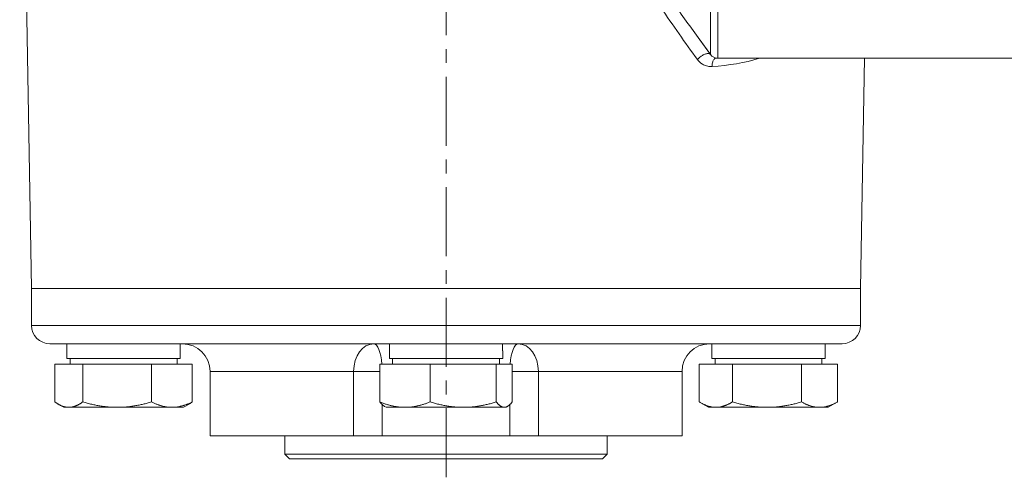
# Model space of a CAD drawing. Header units: millimetres. Extents: x -104 to 382, y -287 to 234.
# Tile 41 of 46: x 198 to 305, y -18 to 32. Entities that reach past the tile are written whole.
import ezdxf

# ---------------------------------------------------------------- set-up
doc = ezdxf.new("R2010")
doc.units = ezdxf.units.MM
for name, pattern in [('K5LT_AXLED', [12, 7.5, -1.5, 1.5, -1.5]), ('K5LT_BASIC', [0]), ('K5LT_THIN', [0])]:
    doc.linetypes.add(name, pattern=pattern)

msp = doc.modelspace()

# ---------------------------------------------------------------- linework, layer by layer
at = {"color": 30, "linetype": 'K5LT_AXLED', "lineweight": 18, "true_color": 0xff8000}
msp.add_line((244.262, -17.75), (244.262, 217.75), dxfattribs=at)
at = {"color": 150, "linetype": 'K5LT_BASIC', "lineweight": 20, "true_color": 0x0080ff}
for p, q in [((199.262, 2.75), (197.986, 75.803)), ((271.804, 29.757), (272.962, 28.162)), ((273.771, 27.75), (341.262, 27.75)), ((289.262, 2.75), (289.698, 27.75)), ((199.262, 2.75), (289.262, 2.75)), ((199.262, -1.25), (199.262, 2.75)), ((199.262, 2.75), (289.262, 2.75)), ((289.262, -1.25), (289.262, 2.75)), ((201.262, -3.25), (219.469, -3.25)), ((203.112, -3.25), (203.112, -4.85)), ((215.412, -4.043), (215.412, -4.85)), ((215.412, -4.043), (215.412, -4.043)), ((218.262, -3.25), (215.762, -3.25)), ((224.125, -3.25), (219.469, -3.25)), ((219.469, -3.25), (244.262, -3.25)), ((238.112, -3.25), (238.112, -4.85)), ((244.262, -3.25), (287.262, -3.25)), ((250.412, -4.043), (250.412, -4.85)), ((250.412, -4.043), (250.412, -4.043)), ((273.112, -3.25), (273.112, -4.85)), ((285.412, -4.043), (285.412, -4.043)), ((285.412, -4.043), (285.412, -4.85)), ((203.112, -4.85), (215.412, -4.85)), ((203.462, -5.45), (203.462, -4.85)), ((215.062, -5.45), (215.062, -4.85)), ((238.112, -4.85), (250.412, -4.85)), ((238.462, -5.45), (238.462, -4.85)), ((250.062, -5.45), (250.062, -4.85)), ((273.112, -4.85), (285.412, -4.85)), ((273.462, -5.45), (273.462, -4.85)), ((285.062, -5.45), (285.062, -4.85)), ((201.799, -5.45), (201.799, -9.57)), ((201.799, -5.45), (204.832, -5.45)), ((204.832, -5.45), (212.294, -5.45)), ((204.832, -5.45), (204.832, -9.57)), ((212.294, -5.45), (216.724, -5.45)), ((212.294, -5.45), (212.294, -9.57)), ((216.724, -5.45), (216.724, -9.57)), ((218.645, -13.25), (218.645, -6.25)), ((237.073, -5.45), (242.535, -5.45)), ((237.073, -5.45), (237.073, -9.57)), ((242.535, -5.45), (249.724, -5.45)), ((242.535, -5.45), (242.535, -9.57)), ((249.724, -5.45), (251.45, -5.45)), ((249.724, -5.45), (249.724, -9.57)), ((251.45, -5.45), (251.45, -9.57)), ((269.879, -13.25), (269.879, -6.25)), ((271.758, -5.45), (275.35, -5.45)), ((271.758, -5.45), (271.758, -9.57)), ((275.35, -5.45), (275.35, -9.57)), ((275.35, -5.45), (282.854, -5.45)), ((282.854, -5.45), (282.854, -9.57)), ((282.854, -5.45), (286.765, -5.45)), ((286.765, -5.45), (286.765, -9.57)), ((202.762, -10.15), (202.156, -9.8)), ((203.316, -10.15), (202.762, -10.15)), ((208.563, -10.15), (203.316, -10.15)), ((214.509, -10.15), (208.563, -10.15)), ((215.762, -10.15), (214.509, -10.15)), ((215.762, -10.15), (216.367, -9.8)), ((216.367, -9.8), (216.367, -9.8)), ((237.762, -10.15), (237.583, -10.047)), ((239.804, -10.15), (237.762, -10.15)), ((246.13, -10.15), (239.804, -10.15)), ((250.587, -10.15), (246.13, -10.15)), ((250.762, -10.15), (250.587, -10.15)), ((250.762, -10.15), (250.941, -10.047)), ((272.762, -10.15), (271.857, -9.628)), ((273.554, -10.15), (272.762, -10.15)), ((279.102, -10.15), (273.554, -10.15)), ((284.809, -10.15), (279.102, -10.15)), ((285.762, -10.15), (284.809, -10.15)), ((285.762, -10.15), (286.665, -9.628)), ((286.665, -9.629), (286.664, -9.629)), ((234.233, -13.25), (218.645, -13.25)), ((226.762, -13.25), (226.762, -15.25)), ((234.233, -13.25), (237.333, -13.25)), ((251.19, -13.25), (237.333, -13.25)), ((251.19, -13.25), (254.29, -13.25)), ((269.879, -13.25), (254.29, -13.25)), ((261.762, -13.25), (261.762, -15.25)), ((244.262, -15.25), (226.762, -15.25)), ((227.262, -15.75), (226.762, -15.25)), ((227.262, -15.75), (244.262, -15.75)), ((261.762, -15.25), (244.262, -15.25)), ((244.262, -15.75), (261.262, -15.75)), ((261.262, -15.75), (261.762, -15.25))]:
    msp.add_line(p, q, dxfattribs=at)
at = {"color": 7, "linetype": 'K5LT_THIN', "lineweight": 18}
for p, q in [((272.962, 34.688), (272.962, 28.162)), ((273.771, 27.75), (273.771, 35.035)), ((244.262, -1.25), (199.262, -1.25)), ((289.262, -1.25), (244.262, -1.25)), ((218.645, -6.25), (234.233, -6.25)), ((234.233, -6.25), (234.233, -13.25)), ((234.233, -6.25), (237.073, -6.25)), ((251.45, -6.25), (254.29, -6.25)), ((254.29, -13.25), (254.29, -6.25)), ((254.29, -6.25), (269.879, -6.25)), ((237.333, -13.25), (237.333, -9.856)), ((251.19, -9.856), (251.19, -13.25))]:
    msp.add_line(p, q, dxfattribs=at)
at = {"color": 150, "linetype": 'K5LT_BASIC', "lineweight": 20, "true_color": 0x0080ff}
for centre, radius, start, end in [((273.771, 28.75), 1, 216, 270), ((201.262, -1.25), 2, 180, 270), ((287.262, -1.25), 2, 270, 0), ((215.645, -6.25), 3, 0, 90), ((236.429, -6.25), 3, 90, 90.00008), ((272.879, -6.25), 3, 90, 180)]:
    msp.add_arc(centre, radius, start, end, dxfattribs=at)
at = {"color": 7, "linetype": 'K5LT_THIN', "lineweight": 18}
for centre, major_axis, ratio, start_param, end_param in [((236.429, -6.25), (0, -3), 0.732039, 3.1415927, 4.712389), ((236.429, -6.25), (0, 3), 0.3012516, 4.9822863, 6.2831853), ((252.094, -6.25), (0, -3), 0.3012516, 3.1415927, 4.4424884), ((252.094, -6.25), (0, 3), 0.732039, 4.712389, 6.2831853)]:
    msp.add_ellipse(centre, major_axis=major_axis, ratio=ratio, start_param=start_param, end_param=end_param, dxfattribs=at)
for points in [[(267.574, 33.285), (268.894, 31.338), (270.225, 29.439), (271.552, 27.607)], [(271.804, 29.756), (270.832, 31.094), (269.86, 32.461), (268.895, 33.853)], [(272.962, 28.177), (272.576, 28.698), (272.19, 29.225), (271.804, 29.756)], [(273.136, 26.854), (274.977, 26.979), (276.71, 27.255), (278.275, 27.75)]]:
    msp.add_open_spline(points, degree=3, dxfattribs=at)
at = {"color": 150, "linetype": 'K5LT_BASIC', "lineweight": 20, "true_color": 0x0080ff}
for points in [[(272.962, 28.177), (272.576, 28.698), (272.19, 29.225), (271.804, 29.756)], [(271.758, -9.57), (271.792, -9.59), (271.825, -9.609), (271.858, -9.629)], [(286.765, -9.57), (286.731, -9.59), (286.698, -9.609), (286.665, -9.629)]]:
    msp.add_open_spline(points, degree=3, dxfattribs=at)
at = {"color": 7, "linetype": 'K5LT_THIN', "lineweight": 18}
for points, knots in [([(271.552, 27.607), (271.608, 27.671), (271.719, 27.783), (271.891, 27.922), (272.043, 28.026), (272.19, 28.112), (272.338, 28.182), (272.478, 28.233), (272.607, 28.264), (272.725, 28.276), (272.829, 28.265), (272.889, 28.242), (272.915, 28.224), (272.919, 28.221)], [0, 0, 0, 0, 0.13480437, 0.23713658, 0.31781829, 0.40021467, 0.48841213, 0.57140258, 0.64987671, 0.73729805, 0.82548564, 0.91469915, 0.92985336, 0.92985336, 0.92985336, 0.92985336]), ([(271.552, 27.607), (271.641, 27.485), (271.819, 27.293), (272.088, 27.102), (272.321, 26.985), (272.552, 26.905), (272.825, 26.851), (273.026, 26.847), (273.136, 26.854)], [0, 0, 0, 0, 0.221216, 0.3960778, 0.52167, 0.6497327, 0.8082043, 1, 1, 1, 1]), ([(273.136, 26.854), (273.133, 26.95), (273.144, 27.124), (273.198, 27.342), (273.269, 27.508), (273.35, 27.632), (273.438, 27.723), (273.498, 27.765), (273.526, 27.78)], [0, 0, 0, 0, 0.1769741, 0.32494826, 0.44156412, 0.55895081, 0.66569265, 0.75544882, 0.75544882, 0.75544882, 0.75544882])]:
    msp.add_open_spline(points, degree=3, knots=knots, dxfattribs=at)
at = {"color": 150, "linetype": 'K5LT_BASIC', "lineweight": 20, "true_color": 0x0080ff}
for points, knots in [([(215.412, -4.043), (215.412, -4.029), (215.412, -4.015), (215.411, -3.86), (215.411, -3.719), (215.409, -3.468), (215.408, -3.359), (215.406, -3.25)], [0.38435083, 0.38435083, 0.38435083, 0.38435083, 0.40380505, 0.40380505, 0.60561206, 0.60561206, 0.76167633, 0.76167633, 0.76167633, 0.76167633]), ([(250.412, -4.043), (250.412, -4.029), (250.412, -4.015), (250.411, -3.86), (250.411, -3.719), (250.409, -3.468), (250.408, -3.359), (250.406, -3.25)], [0.38435083, 0.38435083, 0.38435083, 0.38435083, 0.40380505, 0.40380505, 0.60561206, 0.60561206, 0.76167633, 0.76167633, 0.76167633, 0.76167633]), ([(285.412, -4.043), (285.412, -4.029), (285.412, -4.015), (285.411, -3.86), (285.411, -3.719), (285.409, -3.468), (285.408, -3.359), (285.406, -3.25)], [0.38435083, 0.38435083, 0.38435083, 0.38435083, 0.40380505, 0.40380505, 0.60561206, 0.60561206, 0.76167633, 0.76167633, 0.76167633, 0.76167633]), ([(201.799, -9.57), (201.834, -9.594), (201.901, -9.641), (202, -9.706), (202.085, -9.759), (202.137, -9.789), (202.156, -9.8)], [0, 0, 0, 0, 0.06255845, 0.12458287, 0.18557082, 0.22193137, 0.22193137, 0.22193137, 0.22193137]), ([(203.316, -10.15), (203.351, -10.15), (203.421, -10.148), (203.525, -10.139), (203.626, -10.125), (203.726, -10.106), (203.822, -10.082), (203.917, -10.054), (204.009, -10.022), (204.101, -9.987), (204.191, -9.948), (204.281, -9.905), (204.371, -9.859), (204.461, -9.81), (204.551, -9.756), (204.644, -9.698), (204.737, -9.636), (204.8, -9.592), (204.832, -9.57)], [0, 0, 0, 0, 0.0753725, 0.148425, 0.2192451, 0.2868539, 0.3527593, 0.4158487, 0.4774672, 0.5371155, 0.5962627, 0.6543558, 0.71195, 0.7689017, 0.8261252, 0.8836399, 0.9415521, 1, 1, 1, 1]), ([(204.832, -9.57), (204.916, -9.594), (205.082, -9.641), (205.327, -9.706), (205.566, -9.767), (205.8, -9.822), (206.029, -9.873), (206.256, -9.919), (206.48, -9.961), (206.703, -9.998), (206.925, -10.032), (207.149, -10.062), (207.376, -10.088), (207.605, -10.11), (207.839, -10.127), (208.077, -10.14), (208.319, -10.148), (208.481, -10.15), (208.563, -10.15)], [0, 0, 0, 0, 0.0625584, 0.1245829, 0.1855708, 0.2455214, 0.3049463, 0.3640387, 0.4230764, 0.4824418, 0.5419489, 0.6025689, 0.664278, 0.7278712, 0.7926503, 0.8598649, 0.9289607, 1, 1, 1, 1]), ([(208.563, -10.15), (208.649, -10.15), (208.821, -10.148), (209.077, -10.139), (209.327, -10.125), (209.572, -10.106), (209.809, -10.082), (210.042, -10.054), (210.27, -10.022), (210.494, -9.987), (210.716, -9.948), (210.938, -9.905), (211.159, -9.859), (211.38, -9.81), (211.604, -9.756), (211.83, -9.698), (212.06, -9.636), (212.216, -9.592), (212.294, -9.57)], [0, 0, 0, 0, 0.0753725, 0.148425, 0.2192451, 0.2868539, 0.3527593, 0.4158487, 0.4774672, 0.5371155, 0.5962627, 0.6543558, 0.71195, 0.7689017, 0.8261252, 0.8836399, 0.9415521, 1, 1, 1, 1]), ([(212.294, -9.57), (212.344, -9.594), (212.442, -9.641), (212.588, -9.706), (212.73, -9.767), (212.869, -9.822), (213.005, -9.873), (213.139, -9.919), (213.272, -9.961), (213.405, -9.998), (213.537, -10.032), (213.67, -10.062), (213.804, -10.088), (213.94, -10.11), (214.079, -10.127), (214.22, -10.14), (214.364, -10.148), (214.46, -10.15), (214.509, -10.15)], [0, 0, 0, 0, 0.0625584, 0.1245829, 0.1855708, 0.2455214, 0.3049463, 0.3640387, 0.4230764, 0.4824418, 0.5419489, 0.6025689, 0.664278, 0.7278712, 0.7926503, 0.8598649, 0.9289607, 1, 1, 1, 1]), ([(214.509, -10.15), (214.56, -10.15), (214.662, -10.148), (214.814, -10.139), (214.962, -10.125), (215.108, -10.106), (215.249, -10.082), (215.387, -10.054), (215.522, -10.022), (215.655, -9.987), (215.787, -9.948), (215.919, -9.905), (216.05, -9.859), (216.181, -9.81), (216.314, -9.756), (216.448, -9.698), (216.585, -9.636), (216.677, -9.592), (216.724, -9.57)], [0, 0, 0, 0, 0.0753725, 0.148425, 0.2192451, 0.2868539, 0.3527593, 0.4158487, 0.4774672, 0.5371155, 0.5962627, 0.6543558, 0.71195, 0.7689017, 0.8261252, 0.8836399, 0.9415521, 1, 1, 1, 1]), ([(216.724, -9.57), (216.69, -9.594), (216.622, -9.641), (216.523, -9.706), (216.438, -9.759), (216.387, -9.789), (216.367, -9.8)], [0, 0, 0, 0, 0.06255845, 0.12458287, 0.18557082, 0.22193137, 0.22193137, 0.22193137, 0.22193137]), ([(237.583, -10.047), (237.569, -10.039), (237.538, -10.02), (237.489, -9.987), (237.438, -9.948), (237.386, -9.905), (237.335, -9.859), (237.284, -9.81), (237.232, -9.756), (237.18, -9.698), (237.127, -9.636), (237.091, -9.592), (237.073, -9.57)], [0.42821786, 0.42821786, 0.42821786, 0.42821786, 0.4774672, 0.53711553, 0.5962627, 0.65435578, 0.71195004, 0.76890171, 0.82612525, 0.88363989, 0.94155211, 1, 1, 1, 1]), ([(237.073, -9.57), (237.134, -9.594), (237.255, -9.641), (237.435, -9.706), (237.61, -9.767), (237.781, -9.822), (237.949, -9.873), (238.115, -9.919), (238.279, -9.961), (238.442, -9.998), (238.605, -10.032), (238.769, -10.062), (238.935, -10.088), (239.103, -10.11), (239.274, -10.127), (239.448, -10.14), (239.626, -10.148), (239.744, -10.15), (239.804, -10.15)], [0, 0, 0, 0, 0.0625584, 0.1245829, 0.1855708, 0.2455214, 0.3049463, 0.3640387, 0.4230764, 0.4824418, 0.5419489, 0.6025689, 0.664278, 0.7278712, 0.7926503, 0.8598649, 0.9289607, 1, 1, 1, 1]), ([(239.804, -10.15), (239.867, -10.15), (239.993, -10.148), (240.18, -10.139), (240.363, -10.125), (240.542, -10.106), (240.716, -10.082), (240.887, -10.054), (241.053, -10.022), (241.218, -9.987), (241.38, -9.948), (241.543, -9.905), (241.704, -9.859), (241.867, -9.81), (242.03, -9.756), (242.196, -9.698), (242.364, -9.636), (242.478, -9.592), (242.535, -9.57)], [0, 0, 0, 0, 0.0753725, 0.148425, 0.2192451, 0.2868539, 0.3527593, 0.4158487, 0.4774672, 0.5371155, 0.5962627, 0.6543558, 0.71195, 0.7689017, 0.8261252, 0.8836399, 0.9415521, 1, 1, 1, 1]), ([(242.535, -9.57), (242.616, -9.594), (242.776, -9.641), (243.012, -9.706), (243.242, -9.767), (243.468, -9.822), (243.689, -9.873), (243.907, -9.919), (244.123, -9.961), (244.338, -9.998), (244.552, -10.032), (244.768, -10.062), (244.986, -10.088), (245.207, -10.11), (245.432, -10.127), (245.661, -10.14), (245.895, -10.148), (246.051, -10.15), (246.13, -10.15)], [0, 0, 0, 0, 0.0625584, 0.1245829, 0.1855708, 0.2455214, 0.3049463, 0.3640387, 0.4230764, 0.4824418, 0.5419489, 0.6025689, 0.664278, 0.7278712, 0.7926503, 0.8598649, 0.9289607, 1, 1, 1, 1]), ([(246.13, -10.15), (246.213, -10.15), (246.378, -10.148), (246.625, -10.139), (246.866, -10.125), (247.101, -10.106), (247.33, -10.082), (247.555, -10.054), (247.774, -10.022), (247.99, -9.987), (248.204, -9.948), (248.418, -9.905), (248.631, -9.859), (248.844, -9.81), (249.059, -9.756), (249.277, -9.698), (249.499, -9.636), (249.649, -9.592), (249.724, -9.57)], [0, 0, 0, 0, 0.0753725, 0.148425, 0.2192451, 0.2868539, 0.3527593, 0.4158487, 0.4774672, 0.5371155, 0.5962627, 0.6543558, 0.71195, 0.7689017, 0.8261252, 0.8836399, 0.9415521, 1, 1, 1, 1]), ([(249.724, -9.57), (249.744, -9.594), (249.782, -9.641), (249.839, -9.706), (249.894, -9.767), (249.948, -9.822), (250.001, -9.873), (250.054, -9.919), (250.105, -9.961), (250.157, -9.998), (250.209, -10.032), (250.26, -10.062), (250.313, -10.088), (250.366, -10.11), (250.42, -10.127), (250.475, -10.14), (250.531, -10.148), (250.568, -10.15), (250.587, -10.15)], [0, 0, 0, 0, 0.0625584, 0.1245829, 0.1855708, 0.2455214, 0.3049463, 0.3640387, 0.4230764, 0.4824418, 0.5419489, 0.6025689, 0.664278, 0.7278712, 0.7926503, 0.8598649, 0.9289607, 1, 1, 1, 1]), ([(250.941, -10.047), (250.955, -10.039), (250.986, -10.02), (251.034, -9.987), (251.085, -9.948), (251.137, -9.905), (251.188, -9.859), (251.239, -9.81), (251.291, -9.756), (251.343, -9.698), (251.396, -9.636), (251.432, -9.592), (251.45, -9.57)], [0.42821786, 0.42821786, 0.42821786, 0.42821786, 0.4774672, 0.53711553, 0.5962627, 0.65435578, 0.71195004, 0.76890171, 0.82612525, 0.88363989, 0.94155211, 1, 1, 1, 1]), ([(273.554, -10.15), (273.596, -10.15), (273.678, -10.148), (273.802, -10.139), (273.922, -10.125), (274.04, -10.106), (274.154, -10.082), (274.266, -10.054), (274.376, -10.022), (274.484, -9.987), (274.591, -9.948), (274.697, -9.905), (274.804, -9.859), (274.91, -9.81), (275.018, -9.756), (275.127, -9.698), (275.238, -9.636), (275.313, -9.592), (275.35, -9.57)], [0, 0, 0, 0, 0.0753725, 0.148425, 0.2192451, 0.2868539, 0.3527593, 0.4158487, 0.4774672, 0.5371155, 0.5962627, 0.6543558, 0.71195, 0.7689017, 0.8261252, 0.8836399, 0.9415521, 1, 1, 1, 1]), ([(275.35, -9.57), (275.434, -9.594), (275.601, -9.641), (275.847, -9.706), (276.088, -9.767), (276.323, -9.822), (276.554, -9.873), (276.782, -9.919), (277.007, -9.961), (277.231, -9.998), (277.455, -10.032), (277.68, -10.062), (277.908, -10.088), (278.139, -10.11), (278.374, -10.127), (278.613, -10.14), (278.857, -10.148), (279.02, -10.15), (279.102, -10.15)], [0, 0, 0, 0, 0.0625584, 0.1245829, 0.1855708, 0.2455214, 0.3049463, 0.3640387, 0.4230764, 0.4824418, 0.5419489, 0.6025689, 0.664278, 0.7278712, 0.7926503, 0.8598649, 0.9289607, 1, 1, 1, 1]), ([(279.102, -10.15), (279.189, -10.15), (279.361, -10.148), (279.619, -10.139), (279.87, -10.125), (280.116, -10.106), (280.355, -10.082), (280.589, -10.054), (280.818, -10.022), (281.044, -9.987), (281.267, -9.948), (281.49, -9.905), (281.712, -9.859), (281.935, -9.81), (282.159, -9.756), (282.387, -9.698), (282.619, -9.636), (282.775, -9.592), (282.854, -9.57)], [0, 0, 0, 0, 0.0753725, 0.148425, 0.2192451, 0.2868539, 0.3527593, 0.4158487, 0.4774672, 0.5371155, 0.5962627, 0.6543558, 0.71195, 0.7689017, 0.8261252, 0.8836399, 0.9415521, 1, 1, 1, 1]), ([(282.854, -9.57), (282.897, -9.594), (282.984, -9.641), (283.113, -9.706), (283.238, -9.767), (283.361, -9.822), (283.481, -9.873), (283.6, -9.919), (283.717, -9.961), (283.834, -9.998), (283.951, -10.032), (284.068, -10.062), (284.187, -10.088), (284.307, -10.11), (284.43, -10.127), (284.554, -10.14), (284.681, -10.148), (284.766, -10.15), (284.809, -10.15)], [0, 0, 0, 0, 0.0625584, 0.1245829, 0.1855708, 0.2455214, 0.3049463, 0.3640387, 0.4230764, 0.4824418, 0.5419489, 0.6025689, 0.664278, 0.7278712, 0.7926503, 0.8598649, 0.9289607, 1, 1, 1, 1]), ([(284.809, -10.15), (284.855, -10.15), (284.944, -10.148), (285.079, -10.139), (285.21, -10.125), (285.338, -10.106), (285.462, -10.082), (285.584, -10.054), (285.704, -10.022), (285.821, -9.987), (285.938, -9.948), (286.054, -9.905), (286.17, -9.859), (286.286, -9.81), (286.403, -9.756), (286.522, -9.698), (286.642, -9.636), (286.724, -9.592), (286.765, -9.57)], [0, 0, 0, 0, 0.0753725, 0.148425, 0.2192451, 0.2868539, 0.3527593, 0.4158487, 0.4774672, 0.5371155, 0.5962627, 0.6543558, 0.71195, 0.7689017, 0.8261252, 0.8836399, 0.9415521, 1, 1, 1, 1]), ([(202.156, -9.8), (202.168, -9.807), (202.212, -9.832), (202.286, -9.873), (202.378, -9.919), (202.469, -9.961), (202.56, -9.998), (202.65, -10.032), (202.741, -10.062), (202.833, -10.088), (202.926, -10.11), (203.021, -10.127), (203.118, -10.14), (203.217, -10.148), (203.283, -10.15), (203.316, -10.15)], [0.22193137, 0.22193137, 0.22193137, 0.22193137, 0.24552139, 0.30494631, 0.36403865, 0.42307636, 0.48244178, 0.54194891, 0.60256889, 0.664278, 0.72787122, 0.79265029, 0.85986487, 0.92896072, 1, 1, 1, 1]), ([(250.587, -10.15), (250.607, -10.15), (250.647, -10.148), (250.706, -10.139), (250.764, -10.125), (250.821, -10.106), (250.876, -10.082), (250.916, -10.061), (250.937, -10.049), (250.941, -10.047)], [0, 0, 0, 0, 0.07537246, 0.14842504, 0.21924511, 0.28685393, 0.35275932, 0.41584874, 0.42821786, 0.42821786, 0.42821786, 0.42821786]), ([(271.858, -9.629), (271.905, -9.655), (271.99, -9.703), (272.112, -9.767), (272.224, -9.822), (272.335, -9.873), (272.444, -9.919), (272.551, -9.961), (272.659, -9.998), (272.766, -10.032), (272.874, -10.062), (272.983, -10.088), (273.093, -10.11), (273.206, -10.127), (273.32, -10.14), (273.437, -10.148), (273.515, -10.15), (273.554, -10.15)], [0.05190477, 0.05190477, 0.05190477, 0.05190477, 0.12458287, 0.18557082, 0.24552139, 0.30494631, 0.36403865, 0.42307636, 0.48244178, 0.54194891, 0.60256889, 0.664278, 0.72787122, 0.79265029, 0.85986487, 0.92896072, 1, 1, 1, 1])]:
    msp.add_open_spline(points, degree=3, knots=knots, dxfattribs=at)

doc.saveas('drawing.dxf')
